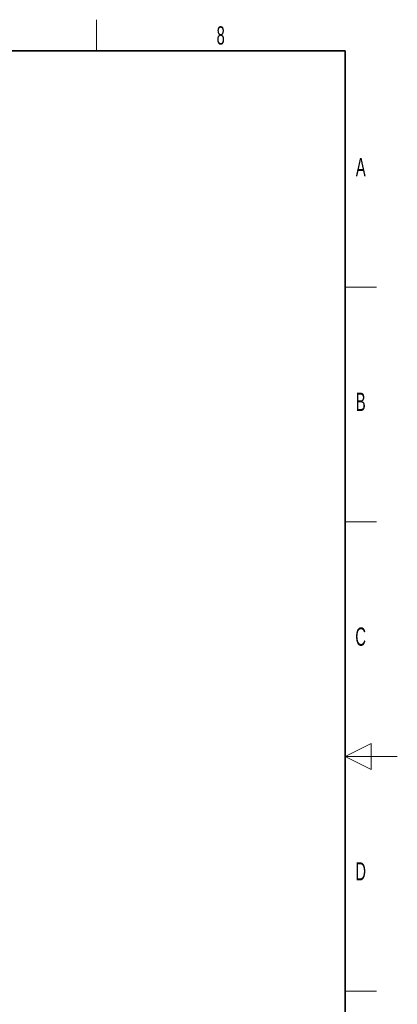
# Paper-space layout 'Blatt2' of a CAD drawing. Header units: millimetres. Extents: x 5 to 418, y 2 to 292.
# Tile 73 of 73: x 346 to 418, y 100 to 288. Entities that reach past the tile are written whole.
import ezdxf

# ---------------------------------------------------------------- set-up
doc = ezdxf.new("R2010")
doc.units = ezdxf.units.MM
doc.layers.add('SLD-0', color=7, linetype='Continuous')
doc.styles.add('SLDTEXTSTYLE0', font='TXT', dxfattribs={"width": 0.605})

psp = doc.layouts.new('Blatt2')

# ---------------------------------------------------------------- linework, layer by layer
at = {"layer": 'SLD-0', "lineweight": 18}
for p, q in [((360.25, 282.5), (360.25, 288.5)), ((408, 237.25), (414, 237.25)), ((408, 192.25), (414, 192.25)), ((413, 149.75), (408, 147.25)), ((413, 144.75), (413, 149.75)), ((418, 147.25), (408, 147.25)), ((408, 147.25), (413, 144.75)), ((408, 102.25), (414, 102.25))]:
    psp.add_line(p, q, dxfattribs=at)
at = {"layer": 'SLD-0', "lineweight": 35}
for p, q in [((408, 282.5), (26, 282.5)), ((408, 12), (408, 282.5))]:
    psp.add_line(p, q, dxfattribs=at)

# ---------------------------------------------------------------- texts
at = {"layer": 'SLD-0', "char_height": 3.5, "attachment_point": 2, "style": 'SLDTEXTSTYLE0'}
for s, insert in [('8', (384.1, 287.24)), ('A', (410.98, 262)), ('B', (410.98, 217)), ('C', (410.96, 172)), ('D', (410.96, 127))]:
    psp.add_mtext(s, dxfattribs=dict(at, insert=insert))

doc.saveas('drawing.dxf')
